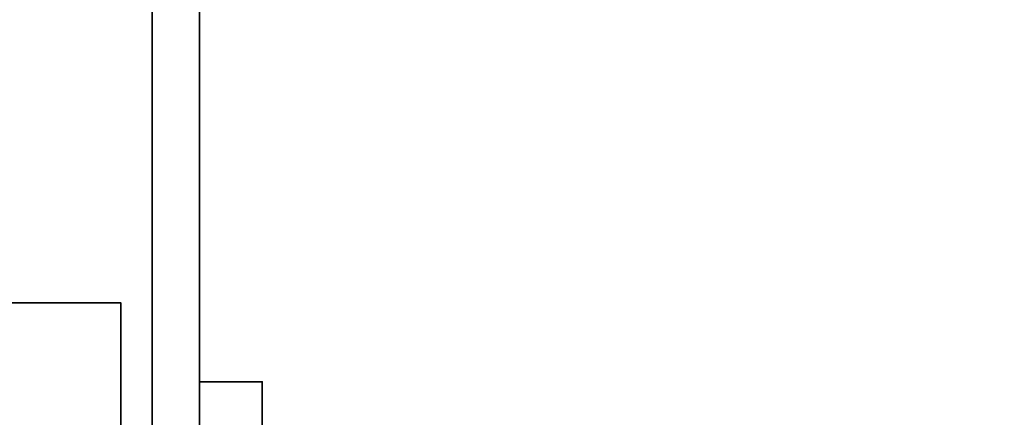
# Model space of a CAD drawing. Header units: millimetres. Extents: x -503 to 6703, y -110 to 249.
# Tile 243 of 256: x 309 to 340, y 0 to 13. Entities that reach past the tile are written whole.
import ezdxf

# ---------------------------------------------------------------- set-up
doc = ezdxf.new("R2010")
doc.units = ezdxf.units.MM
doc.layers.add('151', color=7, linetype='Continuous', true_color=0xffffff)

# ---------------------------------------------------------------- blocks, each defined once
blk = doc.blocks.new('UG_SURFACE_001')
at = {"layer": '151', "color": 252, "linetype": 'Continuous', "lineweight": 35}
for points in [[(502.5, -9.3, 2212.25), (502.5, 230.4, 2212.25), (-502.5, 230.4, 2212.25), (-502.5, -9.3, 2212.25)], [(-352.5, -9.3, 2062.25), (-352.5, 230.4, 2062.25), (352.5, 230.4, 2062.25), (352.5, -9.3, 2062.25)]]:
    blk.add_3dface(points, dxfattribs=at)
blk = doc.blocks.new('UG_SURFACE_086')
at = {"layer": '151', "color": 252, "linetype": 'Continuous', "lineweight": 35}
for points in [[(-314.5, -26.22, 2021.75), (314.5, -26.22, 2021.75), (314.5, 62.62, 2021.75), (-314.5, 62.62, 2021.75)], [(-313, -26.22, 2020.25), (-313, 62.62, 2020.25), (313, 62.62, 2020.25), (313, -26.22, 2020.25)], [(313, -26.22, 2020.25), (313, 62.62, 2020.25), (314.5, 62.62, 2021.75), (314.5, -26.22, 2021.75)]]:
    blk.add_3dface(points, dxfattribs=at)
blk = doc.blocks.new('UG_SURFACE_087')
at = {"layer": '151', "color": 252, "linetype": 'Continuous', "lineweight": 35}
for points in [[(313, 62.62, 2020.25), (313, 62.62, -7.75), (313, -26.22, -7.75), (313, -26.22, 2020.25)], [(313, -26.22, -7.75), (313, 62.62, -7.75), (314.5, 62.62, -7.75), (314.5, -26.22, -7.75)], [(314.5, -26.22, 2021.75), (314.5, 62.62, 2021.75), (313, 62.62, 2020.25), (313, -26.22, 2020.25)], [(314.5, 62.62, 2021.75), (314.5, -26.22, 2021.75), (314.5, -26.22, -7.75), (314.5, 62.62, -7.75)]]:
    blk.add_3dface(points, dxfattribs=at)
blk = doc.blocks.new('UG_SURFACE_089')
at = {"layer": '151', "color": 252, "linetype": 'Continuous', "lineweight": 35}
for points in [[(314.5, -23.5, 360.25), (316.5, -23.5, 360.25), (316.5, 1.5, 360.25), (314.5, 1.5, 360.25)], [(314.5, 1.5, 360.25), (314.5, 1.5, 350.25), (314.5, -0.5, 348.25), (314.5, -3.5, 348.25)], [(314.5, -3.5, 348.25), (314.5, -23.5, 360.25), (314.5, 1.5, 360.25)], [(314.5, 1.5, 350.25), (314.5, 1.5, 360.25), (316.5, 1.5, 360.25), (316.5, 1.5, 350.25)], [(316.5, 1.5, 350.25), (316.5, -0.5, 348.25), (314.5, -0.5, 348.25), (314.5, 1.5, 350.25)], [(314.5, -23.5, 293.25), (314.5, 1.5, 293.25), (316.5, 1.5, 293.25), (316.5, -23.5, 293.25)], [(314.5, 1.5, 293.25), (314.5, -23.5, 293.25), (314.5, -3.5, 305.25)], [(314.5, -3.5, 305.25), (314.5, -0.5, 305.25), (314.5, 1.5, 303.25), (314.5, 1.5, 293.25)], [(314.5, 1.5, 303.25), (316.5, 1.5, 303.25), (316.5, 1.5, 293.25), (314.5, 1.5, 293.25)], [(316.5, -0.5, 305.25), (316.5, 1.5, 303.25), (314.5, 1.5, 303.25), (314.5, -0.5, 305.25)], [(316.5, 1.5, 360.25), (316.5, -23.5, 360.25), (316.5, -3.5, 348.25)], [(316.5, -3.5, 348.25), (316.5, -0.5, 348.25), (316.5, 1.5, 350.25), (316.5, 1.5, 360.25)], [(316.5, 1.5, 293.25), (316.5, 1.5, 303.25), (316.5, -0.5, 305.25), (316.5, -3.5, 305.25)], [(316.5, -3.5, 305.25), (316.5, -23.5, 293.25), (316.5, 1.5, 293.25)]]:
    blk.add_3dface(points, dxfattribs=at)
blk = doc.blocks.new('UG_SURFACE_095')
at = {"layer": '151', "color": 252, "linetype": 'Continuous', "lineweight": 35}
for points in [[(314.5, -23.5, 1795.25), (316.5, -23.5, 1795.25), (316.5, 1.5, 1795.25), (314.5, 1.5, 1795.25)], [(314.5, 1.5, 1795.25), (314.5, 1.5, 1785.25), (314.5, -0.5, 1783.25), (314.5, -3.5, 1783.25)], [(314.5, -3.5, 1783.25), (314.5, -23.5, 1795.25), (314.5, 1.5, 1795.25)], [(314.5, 1.5, 1785.25), (314.5, 1.5, 1795.25), (316.5, 1.5, 1795.25), (316.5, 1.5, 1785.25)], [(316.5, 1.5, 1785.25), (316.5, -0.5, 1783.25), (314.5, -0.5, 1783.25), (314.5, 1.5, 1785.25)], [(314.5, -23.5, 1728.25), (314.5, 1.5, 1728.25), (316.5, 1.5, 1728.25), (316.5, -23.5, 1728.25)], [(314.5, 1.5, 1728.25), (314.5, -23.5, 1728.25), (314.5, -3.5, 1740.25)], [(314.5, -3.5, 1740.25), (314.5, -0.5, 1740.25), (314.5, 1.5, 1738.25), (314.5, 1.5, 1728.25)], [(314.5, 1.5, 1738.25), (316.5, 1.5, 1738.25), (316.5, 1.5, 1728.25), (314.5, 1.5, 1728.25)], [(316.5, -0.5, 1740.25), (316.5, 1.5, 1738.25), (314.5, 1.5, 1738.25), (314.5, -0.5, 1740.25)], [(316.5, 1.5, 1795.25), (316.5, -23.5, 1795.25), (316.5, -3.5, 1783.25)], [(316.5, -3.5, 1783.25), (316.5, -0.5, 1783.25), (316.5, 1.5, 1785.25), (316.5, 1.5, 1795.25)], [(316.5, 1.5, 1728.25), (316.5, 1.5, 1738.25), (316.5, -0.5, 1740.25), (316.5, -3.5, 1740.25)], [(316.5, -3.5, 1740.25), (316.5, -23.5, 1728.25), (316.5, 1.5, 1728.25)]]:
    blk.add_3dface(points, dxfattribs=at)
blk = doc.blocks.new('UG_SURFACE_097')
at = {"layer": '151', "color": 252, "linetype": 'Continuous', "lineweight": 35}
for points in [[(-296, 4.014, -6.75), (-312, 4.014, -6.75), (-312, -20.953, -6.75), (312, -20.953, -6.75)], [(296, 4.014, -7.75), (312, 4.014, -7.75), (312, -20.953, -7.75), (-312, -20.953, -7.75)], [(296, 4.014, -6.75), (-296, 4.014, -6.75), (312, -20.953, -6.75)], [(296, 4.014, -7.75), (296, 4.014, -6.75), (312, 4.014, -6.75), (312, 4.014, -7.75)], [(312, -20.953, -6.75), (312, 4.014, -6.75), (296, 4.014, -6.75)], [(312, -20.953, -7.75), (312, 4.014, -7.75), (312, 4.014, -6.75), (312, -20.953, -6.75)]]:
    blk.add_3dface(points, dxfattribs=at)
blk = doc.blocks.new('UG_SURFACE_101')
at = {"layer": '151', "color": 252, "linetype": 'Continuous', "lineweight": 35}
for points in [[(314.5, -23.5, 1545.25), (316.5, -23.5, 1545.25), (316.5, 1.5, 1545.25), (314.5, 1.5, 1545.25)], [(314.5, 1.5, 1545.25), (314.5, 1.5, 1535.25), (314.5, -0.5, 1533.25), (314.5, -3.5, 1533.25)], [(314.5, -3.5, 1533.25), (314.5, -23.5, 1545.25), (314.5, 1.5, 1545.25)], [(314.5, 1.5, 1535.25), (314.5, 1.5, 1545.25), (316.5, 1.5, 1545.25), (316.5, 1.5, 1535.25)], [(316.5, 1.5, 1535.25), (316.5, -0.5, 1533.25), (314.5, -0.5, 1533.25), (314.5, 1.5, 1535.25)], [(314.5, -23.5, 1478.25), (314.5, 1.5, 1478.25), (316.5, 1.5, 1478.25), (316.5, -23.5, 1478.25)], [(314.5, 1.5, 1478.25), (314.5, -23.5, 1478.25), (314.5, -3.5, 1490.25)], [(314.5, -3.5, 1490.25), (314.5, -0.5, 1490.25), (314.5, 1.5, 1488.25), (314.5, 1.5, 1478.25)], [(314.5, 1.5, 1488.25), (316.5, 1.5, 1488.25), (316.5, 1.5, 1478.25), (314.5, 1.5, 1478.25)], [(316.5, -0.5, 1490.25), (316.5, 1.5, 1488.25), (314.5, 1.5, 1488.25), (314.5, -0.5, 1490.25)], [(316.5, 1.5, 1545.25), (316.5, -23.5, 1545.25), (316.5, -3.5, 1533.25)], [(316.5, -3.5, 1533.25), (316.5, -0.5, 1533.25), (316.5, 1.5, 1535.25), (316.5, 1.5, 1545.25)], [(316.5, 1.5, 1478.25), (316.5, 1.5, 1488.25), (316.5, -0.5, 1490.25), (316.5, -3.5, 1490.25)], [(316.5, -3.5, 1490.25), (316.5, -23.5, 1478.25), (316.5, 1.5, 1478.25)]]:
    blk.add_3dface(points, dxfattribs=at)

msp = doc.modelspace()

# ---------------------------------------------------------------- linework, layer by layer
at = {"layer": '151', "color": 251, "linetype": 'Continuous', "lineweight": -3, "true_color": 0x636466}
for p, q in [((313, -26.22, -7.75), (313, 62.62, -7.75)), ((313, -26.22, 2020.25), (313, 62.62, 2020.25)), ((313, -26.22, 2020.25), (313, 62.62, 2020.25)), ((314.5, -26.22, 2021.75), (314.5, 62.62, 2021.75)), ((314.5, -26.22, 2021.75), (314.5, 62.62, 2021.75)), ((314.5, -26.22, -7.75), (314.5, 62.62, -7.75)), ((296, 4.014, -6.75), (312, 4.014, -6.75)), ((296, 4.014, -7.75), (312, 4.014, -7.75)), ((312, -20.953, -6.75), (312, 4.014, -6.75)), ((312, -20.953, -7.75), (312, 4.014, -7.75)), ((312, 4.014, -7.75), (312, 4.014, -6.75)), ((314.5, 1.5, 303.25), (314.5, -0.5, 305.25)), ((314.5, 1.5, 303.25), (314.5, 1.5, 293.25)), ((314.5, 1.5, 303.25), (316.5, 1.5, 303.25)), ((314.5, 1.5, 350.25), (316.5, 1.5, 350.25)), ((314.5, 1.5, 360.25), (316.5, 1.5, 360.25)), ((314.5, -23.5, 360.25), (314.5, 1.5, 360.25)), ((314.5, 1.5, 360.25), (314.5, 1.5, 350.25)), ((314.5, 1.5, 293.25), (316.5, 1.5, 293.25)), ((314.5, -23.5, 293.25), (314.5, 1.5, 293.25)), ((314.5, -0.5, 348.25), (314.5, 1.5, 350.25)), ((314.5, 1.5, 1738.25), (316.5, 1.5, 1738.25)), ((314.5, 1.5, 1795.25), (314.5, 1.5, 1785.25)), ((314.5, -0.5, 1783.25), (314.5, 1.5, 1785.25)), ((314.5, 1.5, 1795.25), (316.5, 1.5, 1795.25)), ((314.5, 1.5, 1728.25), (316.5, 1.5, 1728.25)), ((314.5, 1.5, 1785.25), (316.5, 1.5, 1785.25)), ((314.5, 1.5, 1738.25), (314.5, 1.5, 1728.25)), ((314.5, -23.5, 1728.25), (314.5, 1.5, 1728.25)), ((314.5, -23.5, 1795.25), (314.5, 1.5, 1795.25)), ((314.5, 1.5, 1738.25), (314.5, -0.5, 1740.25)), ((314.5, -0.5, 1533.25), (314.5, 1.5, 1535.25)), ((314.5, 1.5, 1488.25), (314.5, -0.5, 1490.25)), ((314.5, 1.5, 1488.25), (314.5, 1.5, 1478.25)), ((314.5, 1.5, 1488.25), (316.5, 1.5, 1488.25)), ((314.5, 1.5, 1545.25), (314.5, 1.5, 1535.25)), ((314.5, 1.5, 1545.25), (316.5, 1.5, 1545.25)), ((314.5, 1.5, 1478.25), (316.5, 1.5, 1478.25)), ((314.5, -23.5, 1545.25), (314.5, 1.5, 1545.25)), ((314.5, -23.5, 1478.25), (314.5, 1.5, 1478.25)), ((314.5, 1.5, 1535.25), (316.5, 1.5, 1535.25)), ((316.5, -23.5, 360.25), (316.5, 1.5, 360.25)), ((316.5, 1.5, 303.25), (316.5, 1.5, 293.25)), ((316.5, 1.5, 360.25), (316.5, 1.5, 350.25)), ((316.5, -23.5, 293.25), (316.5, 1.5, 293.25)), ((316.5, -0.5, 348.25), (316.5, 1.5, 350.25)), ((316.5, 1.5, 303.25), (316.5, -0.5, 305.25)), ((316.5, 1.5, 1738.25), (316.5, -0.5, 1740.25)), ((316.5, -23.5, 1728.25), (316.5, 1.5, 1728.25)), ((316.5, -0.5, 1783.25), (316.5, 1.5, 1785.25)), ((316.5, -23.5, 1795.25), (316.5, 1.5, 1795.25)), ((316.5, 1.5, 1738.25), (316.5, 1.5, 1728.25)), ((316.5, 1.5, 1795.25), (316.5, 1.5, 1785.25)), ((316.5, 1.5, 1488.25), (316.5, 1.5, 1478.25)), ((316.5, 1.5, 1545.25), (316.5, 1.5, 1535.25)), ((316.5, -23.5, 1545.25), (316.5, 1.5, 1545.25)), ((316.5, -23.5, 1478.25), (316.5, 1.5, 1478.25)), ((316.5, 1.5, 1488.25), (316.5, -0.5, 1490.25)), ((316.5, -0.5, 1533.25), (316.5, 1.5, 1535.25)), ((316.5, 1.5, 303.25), (316.5, 1.5, 293.25))]:
    msp.add_line(p, q, dxfattribs=at)

# ---------------------------------------------------------------- block references
for name in ['UG_SURFACE_001', 'UG_SURFACE_086', 'UG_SURFACE_087', 'UG_SURFACE_097', 'UG_SURFACE_089', 'UG_SURFACE_095', 'UG_SURFACE_101']:
    msp.add_blockref(name, (0, 0), dxfattribs=at)

doc.saveas('drawing.dxf')
